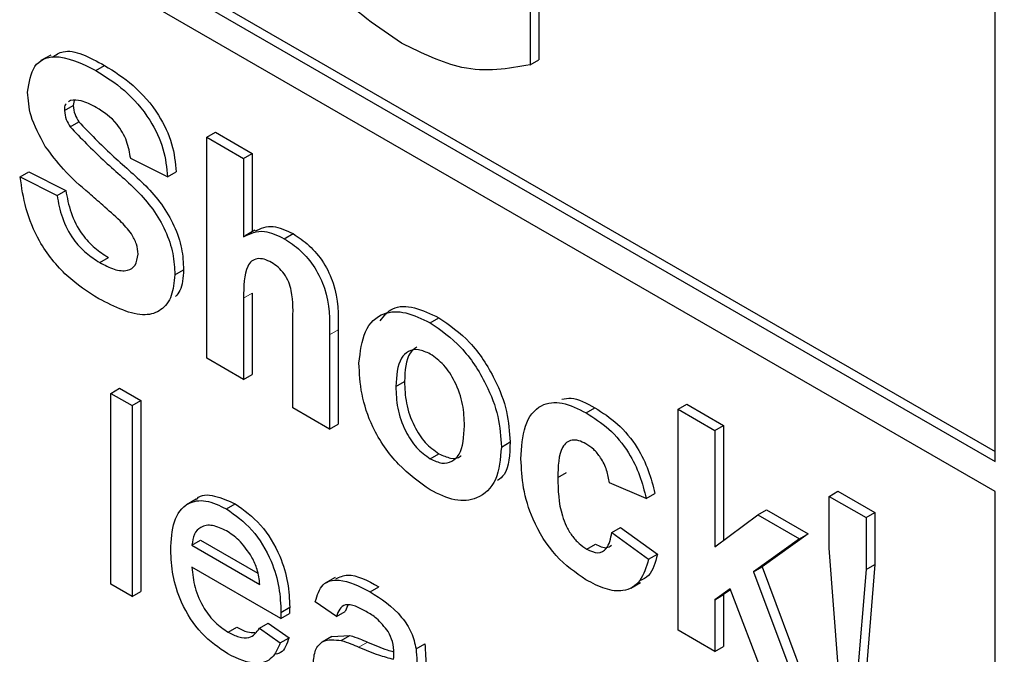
# Paper-space layout 'Blatt2' of a CAD drawing. Header units: millimetres. Extents: x 5 to 418, y 2 to 292.
# Tile 16 of 60: x 71.99 to 75.99, y 140.49 to 143.07. Entities that reach past the tile are written whole.
import ezdxf

# ---------------------------------------------------------------- set-up
doc = ezdxf.new("R2010")
doc.units = ezdxf.units.MM

psp = doc.layouts.new('Blatt2')

# ---------------------------------------------------------------- linework, layer by layer
at = {"color": 7, "linetype": 'Continuous', "lineweight": 25}
for p, q in [((62.5928, 149.0331), (75.9572, 141.3181)), ((62.5575, 149.0127), (75.9572, 141.2773)), ((75.9572, 141.1548), (62.5575, 148.8903)), ((74.1031, 143.4842), (74.1031, 142.9103)), ((74.0677, 143.4638), (74.0677, 142.8899)), ((75.9572, 141.2773), (75.9572, 143.1142)), ((72.1206, 142.9298), (72.0808, 142.9068)), ((72.3036, 142.867), (72.3389, 142.8874)), ((74.0677, 142.8899), (74.1031, 142.9103)), ((72.1759, 142.7046), (72.2113, 142.725)), ((72.2004, 142.745), (72.1926, 142.7388)), ((72.215, 142.7444), (72.2113, 142.725)), ((72.199, 142.6378), (72.2344, 142.6582)), ((72.7543, 142.5952), (72.7897, 142.6156)), ((72.7543, 141.697), (72.7543, 142.5952)), ((72.7543, 142.5952), (72.9039, 142.5089)), ((72.7897, 142.6156), (72.9393, 142.5293)), ((72.9039, 142.5089), (72.9393, 142.5293)), ((72.9393, 142.5293), (72.9393, 142.2118)), ((72.5948, 142.434), (72.4452, 142.5088)), ((72.9039, 142.5089), (72.9039, 142.1911)), ((71.9965, 142.4339), (72.0318, 142.4543)), ((71.9965, 142.4339), (72.146, 142.3591)), ((72.0318, 142.4543), (72.1814, 142.3795)), ((72.5948, 142.434), (72.6301, 142.4544)), ((72.146, 142.3591), (72.1814, 142.3795)), ((72.9494, 142.2177), (72.9096, 142.1947)), ((73.0692, 142.1831), (73.1046, 142.2035)), ((72.3193, 142.0863), (72.3547, 142.1067)), ((72.6247, 142.0358), (72.66, 142.0562)), ((72.9393, 141.9616), (72.9393, 141.6311)), ((72.9039, 141.9412), (72.9039, 141.6107)), ((73.1033, 141.4955), (73.1033, 141.8441)), ((73.6613, 141.8413), (73.6967, 141.8617)), ((73.2529, 141.7922), (73.2529, 141.4092)), ((73.2883, 141.8127), (73.2883, 141.4296)), ((72.9039, 141.6107), (72.7543, 141.697)), ((72.9039, 141.6107), (72.9393, 141.6311)), ((73.5222, 141.5819), (73.5575, 141.6023)), ((72.365, 141.5543), (72.4003, 141.5748)), ((72.365, 140.7786), (72.365, 141.5543)), ((72.365, 141.5543), (72.4511, 141.5046)), ((72.4003, 141.5748), (72.4864, 141.525)), ((72.4511, 141.5046), (72.4864, 141.525)), ((72.4864, 141.525), (72.4864, 140.7493)), ((72.4511, 141.5046), (72.4511, 140.7289)), ((73.2529, 141.4092), (73.1033, 141.4955)), ((74.2958, 141.475), (74.3311, 141.4955)), ((74.669, 141.4899), (74.7043, 141.5103)), ((74.669, 140.5917), (74.669, 141.4899)), ((74.669, 141.4899), (74.8185, 141.4036)), ((74.7043, 141.5103), (74.8539, 141.424)), ((73.2529, 141.4092), (73.2883, 141.4296)), ((74.8185, 141.4036), (74.8539, 141.424)), ((74.8185, 141.4036), (74.8185, 140.9305)), ((74.8539, 141.424), (74.8539, 140.957)), ((73.951, 141.3362), (73.9863, 141.3566)), ((73.6621, 141.2881), (73.6974, 141.3085)), ((74.1803, 141.2117), (74.2157, 141.2321)), ((74.5393, 141.1272), (74.3897, 141.1905)), ((75.2827, 141.1356), (75.3181, 141.156)), ((75.3181, 141.156), (75.4676, 141.0697)), ((75.9572, 137.3984), (75.9572, 141.1548)), ((72.7115, 141.1241), (72.6717, 141.1012)), ((74.5393, 141.1272), (74.5747, 141.1476)), ((75.2827, 141.1356), (75.4323, 141.0493)), ((75.2827, 140.9244), (75.2827, 141.1356)), ((72.8347, 141.0843), (72.8701, 141.1047)), ((74.993, 141.061), (75.0284, 141.0814)), ((75.0284, 141.0814), (75.1979, 140.9836)), ((74.8185, 140.9305), (74.993, 141.061)), ((74.993, 141.061), (75.1626, 140.9631)), ((75.4323, 141.0493), (75.4676, 141.0697)), ((75.4323, 141.0493), (75.4323, 140.838)), ((75.4676, 141.0697), (75.4676, 140.8584)), ((74.3997, 140.989), (74.4351, 141.0094)), ((74.4351, 141.0094), (74.5846, 140.9)), ((72.6939, 140.9368), (72.7293, 140.9572)), ((72.7293, 140.9572), (72.9613, 140.8233)), ((74.3997, 140.989), (74.5493, 140.8796)), ((75.1626, 140.9631), (74.9748, 140.8281)), ((75.1979, 140.9836), (75.0102, 140.8485)), ((75.1626, 140.9631), (75.1979, 140.9836)), ((72.6939, 140.9368), (72.9695, 140.7777)), ((74.2978, 140.9211), (74.3332, 140.9415)), ((75.3187, 140.4469), (75.2827, 140.9244)), ((74.5493, 140.8796), (74.5846, 140.9)), ((73.0553, 140.6387), (72.6939, 140.8473)), ((74.9748, 140.8281), (75.0102, 140.8485)), ((75.0102, 140.8485), (75.2079, 140.3214)), ((75.4323, 140.838), (75.3969, 140.4018)), ((75.4323, 140.838), (75.4676, 140.8584)), ((75.4676, 140.8584), (75.4323, 140.4222)), ((73.2753, 140.8062), (73.2355, 140.7832)), ((74.9748, 140.8281), (75.1725, 140.301)), ((72.4511, 140.7289), (72.365, 140.7786)), ((73.4176, 140.7478), (73.453, 140.7682)), ((74.4767, 140.7621), (74.5165, 140.7851)), ((74.8802, 140.76), (74.8185, 140.7155)), ((74.8818, 140.756), (74.8539, 140.7359)), ((75.023, 140.3874), (74.8802, 140.76)), ((72.4511, 140.7289), (72.4864, 140.7493)), ((74.8185, 140.7155), (74.8539, 140.7359)), ((74.8185, 140.7155), (74.8185, 140.5054)), ((74.8539, 140.7359), (74.8539, 140.5258)), ((73.0557, 140.664), (73.091, 140.6844)), ((73.2813, 140.6474), (73.1952, 140.7071)), ((73.3278, 140.6926), (73.3167, 140.6679)), ((73.0553, 140.6387), (73.0906, 140.6591)), ((73.2813, 140.6474), (73.3167, 140.6679)), ((72.8406, 140.5836), (72.876, 140.604)), ((72.9686, 140.5992), (73.004, 140.6196)), ((72.9686, 140.5992), (73.053, 140.5406)), ((73.004, 140.6196), (73.0883, 140.561)), ((74.8185, 140.5054), (74.669, 140.5917)), ((73.053, 140.5406), (73.0883, 140.561)), ((73.2622, 140.5656), (73.2224, 140.5427)), ((73.2622, 140.5655), (73.336, 140.57)), ((73.3007, 140.5496), (73.336, 140.57)), ((73.6044, 140.5156), (73.6397, 140.536)), ((74.8185, 140.5054), (74.8539, 140.5258))]:
    psp.add_line(p, q, dxfattribs=at)
at = {"color": 7, "linetype": 'Continuous', "lineweight": 18}
for p, q in [((72.9039, 141.9412), (72.9393, 141.9616)), ((73.2529, 141.7922), (73.2883, 141.8127)), ((73.3715, 140.523), (73.4068, 140.5434))]:
    psp.add_line(p, q, dxfattribs=at)
at = {"color": 7, "linetype": 'Continuous', "lineweight": 25}
psp.add_arc((75.2956, 143.0181), 0.7684, 2.6055, 57.3945, dxfattribs=at)
for points, knots in [([(73.5454, 142.9776), (73.4511, 143.0417), (73.2629, 143.1696), (73.046, 143.4912), (72.9428, 143.8081), (72.9313, 143.9847), (72.9255, 144.0731)], [0, 0, 0, 0, 0.280091, 0.558748, 0.779191, 1, 1, 1, 1]), ([(72.1257, 142.9205), (72.1401, 142.9299), (72.1945, 142.9657), (72.2777, 142.9205), (72.3389, 142.8874)], [0, 0, 0, 0, 0.265194, 1, 1, 1, 1]), ([(74.0677, 142.8899), (73.9784, 142.8739), (73.8185, 142.8454), (73.629, 142.9371), (73.5454, 142.9776)], [0, 0, 0, 0, 0.558963, 1, 1, 1, 1]), ([(72.0264, 142.7789), (72.0323, 142.8178), (72.0443, 142.8958), (72.1496, 142.9424), (72.2451, 142.8956), (72.3036, 142.867)], [0, 0, 0, 0, 0.279748, 0.559362, 1, 1, 1, 1]), ([(72.3389, 142.8874), (72.378, 142.8629), (72.4559, 142.814), (72.5572, 142.6994), (72.619, 142.567), (72.6264, 142.492), (72.6301, 142.4544)], [0, 0, 0, 0, 0.281015, 0.560109, 0.779825, 1, 1, 1, 1]), ([(72.3036, 142.867), (72.3427, 142.8425), (72.4206, 142.7936), (72.5218, 142.679), (72.5837, 142.5466), (72.5911, 142.4715), (72.5948, 142.434)], [0, 0, 0, 0, 0.281015, 0.560109, 0.779825, 1, 1, 1, 1]), ([(72.0982, 142.5584), (72.0753, 142.6002), (72.0344, 142.6751), (72.0288, 142.7471), (72.0264, 142.7789)], [0, 0, 0, 0, 0.559266, 1, 1, 1, 1]), ([(72.1837, 142.7317), (72.1826, 142.7309), (72.1761, 142.7264), (72.176, 142.7145), (72.1759, 142.7046)], [0, 0, 0, 0, 0.162945, 1, 1, 1, 1]), ([(72.3054, 142.7162), (72.2845, 142.7275), (72.2473, 142.7477), (72.2147, 142.7458), (72.2004, 142.745)], [0, 0, 0, 0, 0.560544, 1, 1, 1, 1]), ([(72.2113, 142.725), (72.2128, 142.7124), (72.2154, 142.69), (72.2286, 142.6679), (72.2344, 142.6582)], [0, 0, 0, 0, 0.55848, 1, 1, 1, 1]), ([(72.4452, 142.5088), (72.4412, 142.5322), (72.4333, 142.5787), (72.3845, 142.666), (72.3355, 142.6971), (72.3054, 142.7162)], [0, 0, 0, 0, 0.281521, 0.560305, 1, 1, 1, 1]), ([(72.1759, 142.7046), (72.1774, 142.692), (72.18, 142.6696), (72.1932, 142.6475), (72.199, 142.6378)], [0, 0, 0, 0, 0.55848, 1, 1, 1, 1]), ([(72.199, 142.6378), (72.2433, 142.5917), (72.332, 142.4992), (72.4494, 142.4036), (72.5368, 142.3052), (72.5889, 142.2162), (72.6207, 142.1212), (72.6234, 142.0643), (72.6247, 142.0358)], [0, 0, 0, 0, 0.249423, 0.500053, 0.625203, 0.750142, 0.874918, 1, 1, 1, 1]), ([(72.2344, 142.6582), (72.2786, 142.6121), (72.3673, 142.5196), (72.4848, 142.424), (72.5722, 142.3256), (72.6242, 142.2366), (72.6561, 142.1417), (72.6587, 142.0847), (72.66, 142.0562)], [0, 0, 0, 0, 0.249423, 0.500053, 0.625203, 0.750142, 0.874918, 1, 1, 1, 1]), ([(72.276, 142.3676), (72.2404, 142.3985), (72.1769, 142.4536), (72.1222, 142.5264), (72.0982, 142.5584)], [0, 0, 0, 0, 0.560768, 1, 1, 1, 1]), ([(72.3152, 141.939), (72.2715, 141.9668), (72.1843, 142.0223), (72.0743, 142.1589), (72.0143, 142.3066), (72.0024, 142.3914), (71.9965, 142.4339)], [0, 0, 0, 0, 0.280715, 0.55934, 0.779309, 1, 1, 1, 1]), ([(72.146, 142.3591), (72.1515, 142.3292), (72.1625, 142.2696), (72.2061, 142.183), (72.2635, 142.122), (72.3007, 142.0982), (72.3193, 142.0863)], [0, 0, 0, 0, 0.280582, 0.559152, 0.779251, 1, 1, 1, 1]), ([(72.1814, 142.3795), (72.1869, 142.3496), (72.1979, 142.29), (72.2415, 142.2034), (72.2988, 142.1424), (72.336, 142.1187), (72.3547, 142.1067)], [0, 0, 0, 0, 0.280582, 0.559152, 0.779251, 1, 1, 1, 1]), ([(72.4022, 142.2557), (72.3787, 142.277), (72.3369, 142.3151), (72.2946, 142.3515), (72.276, 142.3676)], [0, 0, 0, 0, 0.559956, 1, 1, 1, 1]), ([(72.4751, 142.1204), (72.474, 142.1338), (72.4717, 142.1606), (72.4446, 142.2119), (72.4183, 142.2391), (72.4022, 142.2557)], [0, 0, 0, 0, 0.279779, 0.559088, 1, 1, 1, 1]), ([(72.9509, 142.2144), (72.9739, 142.2249), (73.018, 142.2449), (73.0766, 142.2169), (73.1046, 142.2035)], [0, 0, 0, 0, 0.5227161, 1, 1, 1, 1]), ([(72.9039, 142.1911), (72.9305, 142.2036), (72.978, 142.2259), (73.0413, 142.1962), (73.0692, 142.1831)], [0, 0, 0, 0, 0.5594075, 1, 1, 1, 1]), ([(73.1046, 142.2035), (73.1266, 142.1887), (73.1707, 142.1592), (73.2314, 142.0881), (73.2897, 141.9617), (73.2889, 141.8741), (73.2883, 141.8127)], [0, 0, 0, 0, 0.1872317, 0.3742014, 0.5605434, 1, 1, 1, 1]), ([(73.0692, 142.1831), (73.0913, 142.1683), (73.1354, 142.1388), (73.196, 142.0677), (73.2544, 141.9413), (73.2535, 141.8537), (73.2529, 141.7922)], [0, 0, 0, 0, 0.1872317, 0.3742014, 0.5605434, 1, 1, 1, 1]), ([(72.3193, 142.0863), (72.3391, 142.0759), (72.3785, 142.0549), (72.4302, 142.0495), (72.4675, 142.0711), (72.4726, 142.104), (72.4751, 142.1204)], [0, 0, 0, 0, 0.2812281, 0.5610076, 0.7810985, 1, 1, 1, 1]), ([(73.0176, 142.0862), (73.0074, 142.0913), (72.987, 142.1016), (72.9587, 142.103), (72.9352, 142.0934), (72.9043, 142.0493), (72.9041, 141.9892), (72.9039, 141.9412)], [0, 0, 0, 0, 0.12527, 0.250505, 0.375684, 0.500963, 1, 1, 1, 1]), ([(73.1033, 141.8441), (73.105, 141.8851), (73.1071, 141.9363), (73.0886, 142.0066), (73.0695, 142.0405), (73.0447, 142.0688), (73.0267, 142.0804), (73.0176, 142.0862)], [0, 0, 0, 0, 0.500563, 0.625443, 0.750179, 0.874937, 1, 1, 1, 1]), ([(72.6247, 142.0358), (72.6217, 142.0059), (72.6157, 141.9462), (72.5718, 141.8884), (72.4754, 141.858), (72.3813, 141.9056), (72.3152, 141.939)], [0, 0, 0, 0, 0.186966, 0.374006, 0.560967, 1, 1, 1, 1]), ([(72.66, 142.0562), (72.6583, 142.0249), (72.6558, 141.9805), (72.6341, 141.9555), (72.6277, 141.9481)], [0, 0, 0, 0, 0.705108, 1, 1, 1, 1]), ([(73.3726, 141.6775), (73.3779, 141.7233), (73.3886, 141.815), (73.4626, 141.8863), (73.5612, 141.8896), (73.6279, 141.8574), (73.6613, 141.8413)], [0, 0, 0, 0, 0.27995, 0.559147, 0.779424, 1, 1, 1, 1]), ([(73.4586, 141.8487), (73.4739, 141.8684), (73.5069, 141.9111), (73.5974, 141.909), (73.6636, 141.8775), (73.6967, 141.8617)], [0, 0, 0, 0, 0.30151, 0.650518, 1, 1, 1, 1]), ([(73.6613, 141.8413), (73.7047, 141.8113), (73.7914, 141.7514), (73.8882, 141.6037), (73.9435, 141.4583), (73.9485, 141.3769), (73.951, 141.3362)], [0, 0, 0, 0, 0.279785, 0.559124, 0.779388, 1, 1, 1, 1]), ([(73.6967, 141.8617), (73.74, 141.8317), (73.8267, 141.7718), (73.9236, 141.6241), (73.9789, 141.4787), (73.9838, 141.3973), (73.9863, 141.3566)], [0, 0, 0, 0, 0.279785, 0.559124, 0.779388, 1, 1, 1, 1]), ([(73.6621, 141.7142), (73.6458, 141.7217), (73.6133, 141.7368), (73.5725, 141.7273), (73.5289, 141.6871), (73.525, 141.6253), (73.5222, 141.5819)], [0, 0, 0, 0, 0.186985, 0.373878, 0.561022, 1, 1, 1, 1]), ([(73.6069, 141.742), (73.5972, 141.7347), (73.5626, 141.7081), (73.5597, 141.6467), (73.5575, 141.6023)], [0, 0, 0, 0, 0.278205, 1, 1, 1, 1]), ([(73.8014, 141.422), (73.8003, 141.4506), (73.798, 141.5077), (73.7682, 141.5965), (73.7192, 141.6732), (73.6811, 141.7005), (73.6621, 141.7142)], [0, 0, 0, 0, 0.281043, 0.560553, 0.78042, 1, 1, 1, 1]), ([(73.6622, 141.1614), (73.6181, 141.1926), (73.5301, 141.2549), (73.4268, 141.4042), (73.3784, 141.5539), (73.3745, 141.6362), (73.3726, 141.6775)], [0, 0, 0, 0, 0.2801445, 0.5588988, 0.7790531, 1, 1, 1, 1]), ([(73.5575, 141.6023), (73.5586, 141.5736), (73.5609, 141.5162), (73.5907, 141.4269), (73.64, 141.3497), (73.6783, 141.3223), (73.6974, 141.3085)], [0, 0, 0, 0, 0.2810154, 0.5604643, 0.7803935, 1, 1, 1, 1]), ([(73.5222, 141.5819), (73.5233, 141.5532), (73.5255, 141.4958), (73.5553, 141.4065), (73.6047, 141.3293), (73.643, 141.3019), (73.6621, 141.2881)], [0, 0, 0, 0, 0.2810154, 0.5604643, 0.7803935, 1, 1, 1, 1]), ([(74.0307, 141.2878), (74.0333, 141.3349), (74.0385, 141.4288), (74.1019, 141.512), (74.1967, 141.5238), (74.2627, 141.4913), (74.2958, 141.475)], [0, 0, 0, 0, 0.280707, 0.559643, 0.779504, 1, 1, 1, 1]), ([(74.1969, 141.5301), (74.209, 141.5326), (74.2485, 141.5408), (74.2973, 141.514), (74.3311, 141.4955)], [0, 0, 0, 0, 0.305493, 1, 1, 1, 1]), ([(74.2958, 141.475), (74.3267, 141.4553), (74.3884, 141.416), (74.4668, 141.3224), (74.5159, 141.2202), (74.5315, 141.1582), (74.5393, 141.1272)], [0, 0, 0, 0, 0.280457, 0.559337, 0.779383, 1, 1, 1, 1]), ([(74.3311, 141.4955), (74.3621, 141.4757), (74.4237, 141.4364), (74.5022, 141.3428), (74.5513, 141.2406), (74.5669, 141.1786), (74.5747, 141.1476)], [0, 0, 0, 0, 0.280457, 0.559337, 0.779383, 1, 1, 1, 1]), ([(73.6621, 141.2881), (73.6784, 141.2806), (73.7109, 141.2655), (73.7519, 141.2751), (73.7948, 141.3166), (73.7987, 141.3786), (73.8014, 141.422)], [0, 0, 0, 0, 0.18693, 0.373819, 0.560978, 1, 1, 1, 1]), ([(73.9863, 141.3566), (73.9847, 141.3056), (73.9825, 141.2374), (73.9453, 141.2071), (73.9359, 141.1994)], [0, 0, 0, 0, 0.7467925, 1, 1, 1, 1]), ([(74.2945, 141.3491), (74.2846, 141.3541), (74.2648, 141.3641), (74.2372, 141.3657), (74.2147, 141.3558), (74.1827, 141.3158), (74.1814, 141.2579), (74.1803, 141.2117)], [0, 0, 0, 0, 0.125319, 0.250544, 0.375796, 0.501063, 1, 1, 1, 1]), ([(73.951, 141.3362), (73.9467, 141.2885), (73.9382, 141.1932), (73.8615, 141.1234), (73.7645, 141.1118), (73.6963, 141.1449), (73.6622, 141.1614)], [0, 0, 0, 0, 0.279924, 0.559367, 0.779516, 1, 1, 1, 1]), ([(74.3897, 141.1905), (74.3869, 141.2075), (74.3813, 141.2413), (74.3579, 141.2907), (74.3265, 141.3283), (74.3052, 141.3422), (74.2945, 141.3491)], [0, 0, 0, 0, 0.280561, 0.559648, 0.7796, 1, 1, 1, 1]), ([(73.6974, 141.3085), (73.7135, 141.3014), (73.7455, 141.2871), (73.7766, 141.2898), (73.7868, 141.3001), (73.7875, 141.3008)], [0, 0, 0, 0, 0.482219, 0.964333, 1, 1, 1, 1]), ([(74.2947, 140.7963), (74.2526, 140.8253), (74.1687, 140.8834), (74.0776, 141.0313), (74.0359, 141.1712), (74.0325, 141.2489), (74.0307, 141.2878)], [0, 0, 0, 0, 0.2797075, 0.5584852, 0.7789338, 1, 1, 1, 1]), ([(74.1803, 141.2117), (74.1813, 141.1611), (74.1825, 141.0979), (74.2135, 141.0149), (74.2367, 140.9756), (74.2659, 140.9422), (74.2872, 140.9282), (74.2978, 140.9211)], [0, 0, 0, 0, 0.499313, 0.62455, 0.749763, 0.874784, 1, 1, 1, 1]), ([(72.6078, 140.917), (72.61, 140.9579), (72.6142, 141.0393), (72.6686, 141.1113), (72.749, 141.1254), (72.8061, 141.098), (72.8347, 141.0843)], [0, 0, 0, 0, 0.280748, 0.559775, 0.779666, 1, 1, 1, 1]), ([(72.7124, 141.123), (72.7131, 141.1239), (72.7284, 141.1445), (72.7866, 141.1427), (72.8422, 141.1174), (72.8701, 141.1047)], [0, 0, 0, 0, 0.024421, 0.511721, 1, 1, 1, 1]), ([(72.8347, 141.0843), (72.8703, 141.0589), (72.9416, 141.0083), (73.0174, 140.8815), (73.0514, 140.7629), (73.0542, 140.697), (73.0557, 140.664)], [0, 0, 0, 0, 0.279366, 0.558398, 0.778885, 1, 1, 1, 1]), ([(72.8701, 141.1047), (72.9057, 141.0794), (72.9769, 141.0287), (73.0527, 140.9019), (73.0868, 140.7833), (73.0896, 140.7174), (73.091, 140.6844)], [0, 0, 0, 0, 0.279366, 0.558398, 0.778885, 1, 1, 1, 1]), ([(72.8343, 140.995), (72.8151, 141.0042), (72.7767, 141.0227), (72.7304, 141.015), (72.7009, 140.9847), (72.6963, 140.9528), (72.6939, 140.9368)], [0, 0, 0, 0, 0.28019, 0.559728, 0.779642, 1, 1, 1, 1]), ([(72.9379, 140.8876), (72.9208, 140.9132), (72.8901, 140.9589), (72.8514, 140.9839), (72.8343, 140.995)], [0, 0, 0, 0, 0.5585118, 1, 1, 1, 1]), ([(74.2978, 140.9211), (74.3135, 140.914), (74.3447, 140.8997), (74.3866, 140.9233), (74.3947, 140.964), (74.3997, 140.989)], [0, 0, 0, 0, 0.28016, 0.558978, 1, 1, 1, 1]), ([(72.8393, 140.4949), (72.803, 140.5196), (72.7305, 140.569), (72.6494, 140.695), (72.6123, 140.8163), (72.6093, 140.8834), (72.6078, 140.917)], [0, 0, 0, 0, 0.279952, 0.558661, 0.778994, 1, 1, 1, 1]), ([(74.3332, 140.9415), (74.3493, 140.9335), (74.3751, 140.9206), (74.3919, 140.9324), (74.3982, 140.9368)], [0, 0, 0, 0, 0.6281122, 1, 1, 1, 1]), ([(72.9695, 140.7777), (72.9673, 140.7979), (72.9633, 140.834), (72.9457, 140.8713), (72.9379, 140.8876)], [0, 0, 0, 0, 0.560674, 1, 1, 1, 1]), ([(74.5493, 140.8796), (74.5398, 140.8481), (74.5209, 140.7853), (74.4536, 140.7448), (74.3729, 140.7555), (74.3208, 140.7827), (74.2947, 140.7963)], [0, 0, 0, 0, 0.280244, 0.559157, 0.779326, 1, 1, 1, 1]), ([(74.5846, 140.9), (74.5764, 140.8665), (74.5638, 140.8154), (74.5256, 140.7981), (74.5124, 140.7921)], [0, 0, 0, 0, 0.655166, 1, 1, 1, 1]), ([(72.6939, 140.8473), (72.6966, 140.8201), (72.7019, 140.7657), (72.7379, 140.6835), (72.788, 140.6191), (72.8231, 140.5954), (72.8406, 140.5836)], [0, 0, 0, 0, 0.2806334, 0.5596873, 0.7796605, 1, 1, 1, 1]), ([(73.1952, 140.7071), (73.2031, 140.7334), (73.2188, 140.7858), (73.3038, 140.8055), (73.3744, 140.7697), (73.4176, 140.7478)], [0, 0, 0, 0, 0.28043, 0.559303, 1, 1, 1, 1]), ([(73.2779, 140.8007), (73.2936, 140.8075), (73.342, 140.8287), (73.4082, 140.7926), (73.453, 140.7682)], [0, 0, 0, 0, 0.323837, 1, 1, 1, 1]), ([(73.4176, 140.7478), (73.4625, 140.7191), (73.525, 140.6791), (73.5894, 140.5826), (73.5994, 140.538), (73.6044, 140.5156)], [0, 0, 0, 0, 0.559253, 0.779195, 1, 1, 1, 1]), ([(73.091, 140.6844), (73.091, 140.6796), (73.0909, 140.6712), (73.0907, 140.6628), (73.0906, 140.6591)], [0, 0, 0, 0, 0.559999, 1, 1, 1, 1]), ([(73.4021, 140.6672), (73.3875, 140.6751), (73.3582, 140.691), (73.3175, 140.6995), (73.2926, 140.6789), (73.2851, 140.6579), (73.2813, 140.6474)], [0, 0, 0, 0, 0.280855, 0.559751, 0.7795, 1, 1, 1, 1]), ([(73.0557, 140.664), (73.0556, 140.6592), (73.0555, 140.6508), (73.0553, 140.6424), (73.0553, 140.6387)], [0, 0, 0, 0, 0.559999, 1, 1, 1, 1]), ([(73.4916, 140.5855), (73.4761, 140.6049), (73.4483, 140.6395), (73.4163, 140.6587), (73.4021, 140.6672)], [0, 0, 0, 0, 0.557871, 1, 1, 1, 1]), ([(72.8406, 140.5836), (72.8555, 140.576), (72.8851, 140.5609), (72.9359, 140.5561), (72.9562, 140.5829), (72.9686, 140.5992)], [0, 0, 0, 0, 0.2812824, 0.5619063, 1, 1, 1, 1]), ([(72.876, 140.604), (72.8911, 140.5958), (72.917, 140.5817), (72.94, 140.5823), (72.9496, 140.5826)], [0, 0, 0, 0, 0.580827, 1, 1, 1, 1]), ([(73.0883, 140.561), (73.08, 140.536), (73.0692, 140.5037), (73.0424, 140.4954), (73.0364, 140.4935)], [0, 0, 0, 0, 0.776004, 1, 1, 1, 1]), ([(73.1866, 140.4546), (73.1884, 140.4744), (73.1922, 140.5141), (73.2299, 140.5574), (73.2739, 140.5525), (73.3007, 140.5496)], [0, 0, 0, 0, 0.280458, 0.560983, 1, 1, 1, 1]), ([(73.336, 140.57), (73.3491, 140.5657), (73.3726, 140.5582), (73.3963, 140.5479), (73.4068, 140.5434)], [0, 0, 0, 0, 0.559918, 1, 1, 1, 1]), ([(73.5138, 140.4966), (73.5135, 140.5127), (73.513, 140.5413), (73.4981, 140.5721), (73.4916, 140.5855)], [0, 0, 0, 0, 0.561903, 1, 1, 1, 1]), ([(73.053, 140.5406), (73.0433, 140.5179), (73.024, 140.4727), (72.9488, 140.4437), (72.8808, 140.4755), (72.8393, 140.4949)], [0, 0, 0, 0, 0.280613, 0.560833, 1, 1, 1, 1]), ([(73.3007, 140.5496), (73.3138, 140.5453), (73.3372, 140.5378), (73.361, 140.5275), (73.3715, 140.523)], [0, 0, 0, 0, 0.559918, 1, 1, 1, 1]), ([(73.3715, 140.523), (73.3984, 140.5114), (73.4464, 140.4907), (73.4929, 140.4789), (73.5134, 140.4737)], [0, 0, 0, 0, 0.560185, 1, 1, 1, 1]), ([(73.4068, 140.5434), (73.4338, 140.5315), (73.4696, 140.5156), (73.5044, 140.5064), (73.513, 140.5041)], [0, 0, 0, 0, 0.751874, 1, 1, 1, 1]), ([(73.6044, 140.5156), (73.6059, 140.4989), (73.6085, 140.4692), (73.6086, 140.4407), (73.6086, 140.4282)], [0, 0, 0, 0, 0.559817, 1, 1, 1, 1]), ([(73.6397, 140.536), (73.6412, 140.5194), (73.6439, 140.4896), (73.6439, 140.4611), (73.6439, 140.4486)], [0, 0, 0, 0, 0.559817, 1, 1, 1, 1]), ([(73.5134, 140.4737), (73.5135, 140.4779), (73.5136, 140.4856), (73.5138, 140.4932), (73.5138, 140.4966)], [0, 0, 0, 0, 0.560023, 1, 1, 1, 1])]:
    psp.add_open_spline(points, degree=3, knots=knots, dxfattribs=at)

doc.saveas('drawing.dxf')
